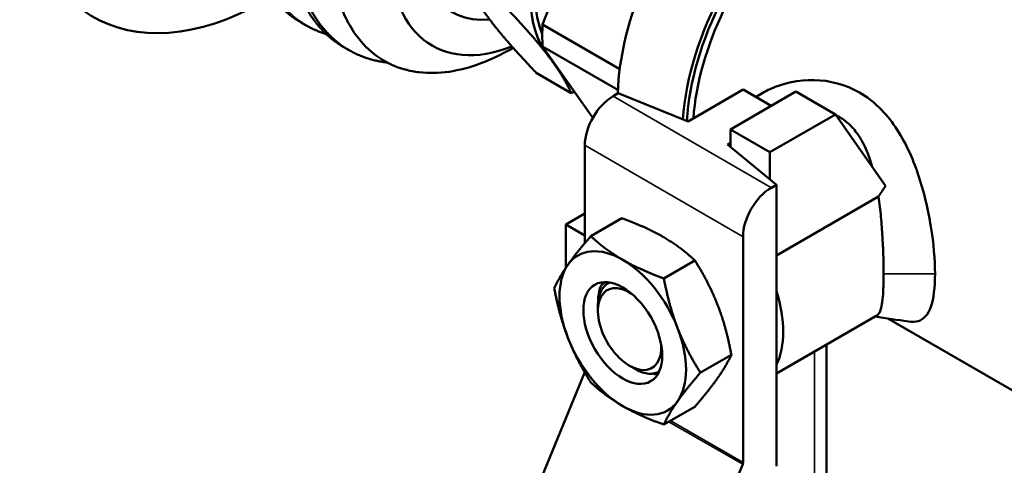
# Model space of a CAD drawing. Header units: inches. Extents: x 0 to 136, y 2 to 86.
# Tile 126 of 160: x 120.56 to 123.27, y 54.4 to 55.62. Entities that reach past the tile are written whole.
import ezdxf

# ---------------------------------------------------------------- set-up
doc = ezdxf.new("R2010")
doc.units = ezdxf.units.IN
doc.header["$LTSCALE"] = 4
doc.header["$MEASUREMENT"] = 0
doc.layers.add('Visible (ANSI)', color=7, linetype='Continuous', lineweight=50)
doc.layers.add('Visible Narrow (ANSI)', color=7, linetype='Continuous', lineweight=35)

msp = doc.modelspace()

# ---------------------------------------------------------------- linework, layer by layer
at = {"layer": 'Visible (ANSI)'}
for p, q in [((122.0007, 55.609), (122.1715, 56.0493)), ((121.351, 55.6067), (121.3363, 55.6152)), ((122.2125, 55.4867), (122.0007, 55.609)), ((121.4689, 55.5387), (121.4541, 55.5472)), ((121.9195, 55.5452), (121.9156, 55.5429)), ((122.1386, 55.3527), (122.0007, 55.5489)), ((122.0007, 55.5489), (122.2076, 55.4295)), ((121.9831, 55.4767), (122.0794, 55.4211)), ((122.4004, 55.3428), (122.5523, 55.4305)), ((122.5167, 55.3212), (122.6969, 55.4252)), ((122.5523, 55.4305), (122.6292, 55.3861)), ((122.6969, 55.4252), (122.8056, 55.3624)), ((122.1944, 55.4122), (122.2086, 55.4204)), ((122.2086, 55.4204), (122.4004, 55.3428)), ((122.8056, 55.3624), (122.6255, 55.2584)), ((122.8056, 55.3624), (122.9435, 55.1662)), ((122.5167, 55.3212), (122.5167, 55.2738)), ((122.6255, 55.2584), (122.5167, 55.3212)), ((122.1167, 55.0089), (122.1167, 55.2775)), ((122.5167, 55.2844), (122.5091, 55.28)), ((122.5091, 55.28), (122.6435, 55.1693)), ((122.6255, 55.2584), (122.6255, 55.1841)), ((122.6293, 55.1611), (122.6435, 55.1693)), ((122.6435, 54.396), (122.6435, 55.1693)), ((122.6435, 54.9749), (122.9237, 55.1367)), ((122.0646, 55.0602), (122.1167, 55.0902)), ((122.1331, 55.0281), (122.2181, 55.0772)), ((122.0646, 55.0602), (122.1167, 55.0301)), ((122.0646, 54.9412), (122.0646, 55.0602)), ((122.5515, 54.4065), (122.5515, 55.0264)), ((122.3339, 54.9122), (122.419, 54.9613)), ((122.1849, 54.9008), (122.1847, 54.9007)), ((122.1524, 54.8231), (122.1524, 54.8354)), ((122.6435, 54.6509), (122.919, 54.81)), ((122.9491, 54.8019), (123.4753, 54.4981)), ((122.7809, 54.7303), (122.7809, 50.7663)), ((122.4344, 54.6533), (122.5194, 54.7024)), ((122.2396, 54.6722), (122.2568, 54.6623)), ((121.8589, 54.0288), (122.1156, 54.6526)), ((122.3339, 54.5105), (122.419, 54.5596)), ((122.2938, 53.7777), (122.5505, 54.4016))]:
    msp.add_line(p, q, dxfattribs=at)
for centre, major_axis, ratio, start_param, end_param in [((121.2447, 56.462), (0.48, 0.8314), 0.57735, 5.503305, 10.19734), ((121.9783, 56.0384), (-0.2812, -0.4871), 0.57735, 2.607228, 6.911808), ((121.9783, 56.0384), (-0.2279, -0.3947), 0.57735, 2.842295, 6.67531), ((122.2768, 55.8661), (0.21, 0.3637), 0.57735, 0.140455, 2.725207), ((122.6419, 55.6553), (0.3075, 0.5326), 0.57735, 0, 2.325702), ((122.8187, 55.5532), (0.3075, 0.5326), 0.57735, 5.971843, 8.548394), ((122.8187, 55.5532), (0.2988, 0.5176), 0.57735, 6.080397, 8.568952), ((122.8274, 55.5482), (0.2927, 0.507), 0.57735, 0, 2.270045), ((122.2768, 55.8661), (-0.2187, -0.3789), 0.57735, 5.002416, 6.049614), ((122.3874, 55.8022), (-0.2741, -0.4747), 0.57735, 5.430632, 5.564942), ((122.2768, 55.8661), (-0.2187, -0.3789), 0.57735, 6.049614, 6.133222), ((122.1944, 55.3224), (0.055, 0.0953), 0.57735, 0.785398, 2.356194), ((122.7673, 55.5829), (0.1763, 0.3054), 0.57735, 4.460023, 4.460029), ((122.7693, 55.5818), (0.1763, 0.3054), 0.57735, 4.459305, 4.459312), ((122.8187, 55.5532), (-0.174, -0.3014), 0.57735, 1.281987, 1.282014), ((122.8562, 55.5315), (-0.1475, -0.2555), 0.57735, 1.216086, 1.216111), ((122.6293, 55.0713), (0.055, 0.0953), 0.57735, 0.785398, 2.356194), ((122.221, 54.7621), (-0.123, 0.213), 0.57735, 5.497787, 6.544985), ((122.221, 54.7621), (-0.123, 0.213), 0.57735, 0.261799, 1.308997), ((122.221, 54.7621), (-0.123, 0.213), 0.57735, 4.45059, 5.497787), ((122.2396, 54.7728), (-0.0616, 0.1067), 0.57735, 5.432416, 10.275547), ((122.2608, 54.7851), (-0.0766, 0.1327), 0.57735, 0.263034, 0.417077), ((122.2441, 54.7751), (-0.0591, 0.1257), 0.515811, 6.280966, 6.283185), ((122.4442, 54.891), (0.1538, -0.2663), 0.57735, 0.373119, 1.197678), ((122.221, 54.7621), (0.123, -0.213), 0.57735, 0.261799, 1.308997), ((122.221, 54.7621), (0.123, -0.213), 0.57735, 4.45059, 5.497787), ((122.1096, 54.6535), (-0.005, -0.00866), 0.57735, 1.79893, 1.97205), ((122.221, 54.7621), (0.123, -0.213), 0.57735, 5.497787, 6.544985), ((122.5445, 54.4024), (-0.005, -0.00866), 0.57735, 1.79893, 2.356194)]:
    msp.add_ellipse(centre, major_axis=major_axis, ratio=ratio, start_param=start_param, end_param=end_param, dxfattribs=at)
msp.add_ellipse((122.221, 54.7621), major_axis=(0.0766, -0.1327), ratio=0.57735, dxfattribs=at)
for points, weights, knots in [([(121.1792, 55.9366), (121.1839, 55.8047), (121.2377, 55.7146), (121.2762, 55.6499), (121.3363, 55.6152)], [0.992085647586, 0.970495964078, 1, 0.978661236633, 0.984049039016], [0.781290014, 0.781290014, 0.781290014, 0.785087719, 0.785087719, 0.787834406, 0.787834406, 0.787834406]), ([(121.1939, 55.9281), (121.1986, 55.7962), (121.2524, 55.706), (121.3083, 55.6124), (121.4061, 55.583)], [0.992085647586, 0.970495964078, 1, 0.969383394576, 0.993786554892], [0.833921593, 0.833921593, 0.833921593, 0.837719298, 0.837719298, 0.841660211, 0.841660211, 0.841660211]), ([(121.2971, 55.8686), (121.3017, 55.7367), (121.3555, 55.6465), (121.3941, 55.5819), (121.4541, 55.5472)], [0.992085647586, 0.970495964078, 1, 0.978661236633, 0.984049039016], [0.833921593, 0.833921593, 0.833921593, 0.837719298, 0.837719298, 0.840465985, 0.840465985, 0.840465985]), ([(121.3118, 55.86), (121.3165, 55.7282), (121.3702, 55.638), (121.4326, 55.5334), (121.5458, 55.5094), (121.5595, 55.5065), (121.5737, 55.5049)], [0.992085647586, 0.970495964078, 1, 0.965925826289, 1, 0.995754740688, 0.992567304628], [0.886553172, 0.886553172, 0.886553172, 0.890350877, 0.890350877, 0.894736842, 0.894736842, 0.895283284, 0.895283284, 0.895283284])]:
    msp.add_rational_spline(points, weights, degree=2, knots=knots, dxfattribs=at)
for points, knots in [([(121.9156, 55.5429), (121.8874, 55.5266), (121.8591, 55.5132), (121.7714, 55.4803), (121.7138, 55.472), (121.6481, 55.4797), (121.6351, 55.4822), (121.5719, 55.4996), (121.5286, 55.5283), (121.4711, 55.6006), (121.4523, 55.6374), (121.4261, 55.7213), (121.4188, 55.7682), (121.4175, 55.8188)], [-2.682895, -2.682895, -2.682895, -2.682895, -2.386895, -2.386895, -1.753931, -1.753931, -1.591725, -1.591725, -0.937559, -0.937559, -0.468105, -0.468105, -0.000001, -0.000001, -0.000001, -0.000001]), ([(122.5873, 55.4102), (122.5993, 55.4185), (122.6123, 55.4259), (122.626, 55.4321), (122.6625, 55.4486), (122.7039, 55.4575), (122.7468, 55.4567), (122.7897, 55.456), (122.8332, 55.4445), (122.872, 55.4222), (122.9108, 55.3999), (122.944, 55.3669), (122.9705, 55.3276), (122.9969, 55.2884), (123.0173, 55.2435), (123.0331, 55.1968), (123.0488, 55.1501), (123.0601, 55.1013), (123.0677, 55.0546), (123.0753, 55.008), (123.0792, 54.9627), (123.0792, 54.9248)], [-0.3984733, -0.3984733, -0.3984733, -0.3984733, -0.375, -0.375, -0.375, -0.3125, -0.3125, -0.3125, -0.25, -0.25, -0.25, -0.1875, -0.1875, -0.1875, -0.125, -0.125, -0.125, -0.0625, -0.0625, -0.0625, 0, 0, 0, 0]), ([(122.9067, 55.2186), (122.9043, 55.2268), (122.9018, 55.2348), (122.893, 55.26), (122.8857, 55.2764), (122.8746, 55.2958), (122.872, 55.3), (122.8621, 55.3149), (122.8541, 55.3248), (122.8367, 55.3417), (122.8276, 55.3488), (122.8142, 55.3569), (122.8105, 55.3589), (122.8067, 55.3608)], [0.0865748, 0.0865748, 0.0865748, 0.0865748, 0.1556779, 0.1556779, 0.3087572, 0.3087572, 0.3523304, 0.3523304, 0.4684821, 0.4684821, 0.5759062, 0.5759062, 0.6152579, 0.6152579, 0.6152579, 0.6152579]), ([(122.9377, 54.9248), (122.9377, 54.9267), (122.9377, 54.9286), (122.9377, 54.9432), (122.9375, 54.9568), (122.9368, 54.9838), (122.9362, 54.9971), (122.9352, 55.0157), (122.9349, 55.0208), (122.9335, 55.0442), (122.9322, 55.0628), (122.9287, 55.0997), (122.9264, 55.1184), (122.9237, 55.1367)], [1.9596019, 1.9596019, 1.9596019, 1.9596019, 1.9777659, 1.9777659, 2.0990956, 2.0990956, 2.2096413, 2.2096413, 2.2512433, 2.2512433, 2.3980834, 2.3980834, 2.5485569, 2.5485569, 2.5485569, 2.5485569]), ([(122.919, 54.81), (122.9227, 54.8121), (122.9257, 54.816), (122.9304, 54.827), (122.9321, 54.8337), (122.9337, 54.844), (122.9339, 54.846), (122.9353, 54.8562), (122.9361, 54.8658), (122.937, 54.8819), (122.9372, 54.8873), (122.9376, 54.9028), (122.9377, 54.9134), (122.9377, 54.9248)], [1.2826001, 1.2826001, 1.2826001, 1.2826001, 1.4559222, 1.4559222, 1.6121691, 1.6121691, 1.6472344, 1.6472344, 1.7840312, 1.7840312, 1.8489459, 1.8489459, 1.9596019, 1.9596019, 1.9596019, 1.9596019]), ([(123.0792, 54.9248), (123.0792, 54.8869), (123.0754, 54.8556), (123.0677, 54.8339), (123.06, 54.8122), (123.0486, 54.7993), (123.0329, 54.7947), (123.0252, 54.7924), (123.0163, 54.7921), (123.0062, 54.7936)], [-1, -1, -1, -1, -0.9375, -0.9375, -0.9375, -0.875, -0.875, -0.875, -0.8442769, -0.8442769, -0.8442769, -0.8442769]), ([(122.1851, 54.9008), (122.1804, 54.8987), (122.1762, 54.8959), (122.1724, 54.8923), (122.1681, 54.8882), (122.1644, 54.8833), (122.1615, 54.8776), (122.1585, 54.872), (122.1562, 54.8655), (122.1547, 54.8584), (122.1532, 54.8513), (122.1524, 54.8437), (122.1524, 54.8355), (122.1524, 54.8355), (122.1524, 54.8355), (122.1524, 54.8354)], [0.0142598, 0.0142598, 0.0142598, 0.0142598, 0.125, 0.125, 0.125, 0.25, 0.25, 0.25, 0.375, 0.375, 0.375, 0.5, 0.5, 0.5, 0.5003362, 0.5003362, 0.5003362, 0.5003362]), ([(122.1597, 54.8885), (122.1599, 54.8888), (122.16, 54.8891), (122.1642, 54.8964), (122.1697, 54.9005), (122.176, 54.9019)], [1.1023548, 1.1023548, 1.1023548, 1.1023548, 1.1070551, 1.1070551, 1.2254741, 1.2254741, 1.2254741, 1.2254741]), ([(122.2568, 54.6623), (122.2687, 54.6554), (122.2813, 54.651), (122.3037, 54.6495), (122.3136, 54.6522), (122.3215, 54.6573)], [1.7270004, 1.7270004, 1.7270004, 1.7270004, 1.8652294, 1.8652294, 1.997534, 1.997534, 1.997534, 1.997534]), ([(122.3169, 54.6485), (122.3144, 54.6486), (122.3119, 54.6488), (122.3074, 54.6496), (122.3054, 54.65), (122.3033, 54.6506)], [0.40706197, 0.40706197, 0.40706197, 0.40706197, 0.43845737, 0.43845737, 0.4632912, 0.4632912, 0.4632912, 0.4632912])]:
    msp.add_open_spline(points, degree=3, knots=knots, dxfattribs=at)
for points, weights in [([(121.7959, 55.7198), (121.8184, 55.6706), (121.8619, 55.6142)], [1.39426173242, 1.50210825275, 1.50210825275]), ([(122.0134, 55.5267), (121.9699, 55.5831), (121.8921, 55.6642)], [1.50210825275, 1.50210825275, 1.39426173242]), ([(121.8619, 55.6142), (121.9053, 55.5578), (121.9831, 55.4767)], [1.50210825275, 1.50210825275, 1.39426173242]), ([(122.0794, 55.4211), (122.0568, 55.4703), (122.0134, 55.5267)], [1.39426173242, 1.50210825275, 1.50210825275]), ([(122.0884, 55.4242), (122.0839, 55.4226), (122.0794, 55.4211)], [1.40150594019, 1.39794679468, 1.39426173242]), ([(122.3311, 55.0265), (122.2845, 55.0534), (122.2181, 55.0772)], [1.85054789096, 1.85054789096, 1.71768453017]), ([(122.0703, 54.9495), (122.0936, 54.9826), (122.1331, 55.0281)], [1.85054789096, 1.85054789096, 1.71768453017]), ([(122.221, 54.9629), (122.1743, 54.9898), (122.1331, 55.0281)], [1.85054789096, 1.85054789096, 1.71768453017]), ([(122.419, 54.9613), (122.3777, 54.9996), (122.3311, 55.0265)], [1.71768453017, 1.85054789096, 1.85054789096]), ([(122.0326, 54.8853), (122.047, 54.9163), (122.0703, 54.9495)], [1.71768453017, 1.85054789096, 1.85054789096]), ([(122.3339, 54.9122), (122.2676, 54.936), (122.221, 54.9629)], [1.71768453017, 1.85054789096, 1.85054789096]), ([(122.4817, 54.8391), (122.4584, 54.8992), (122.419, 54.9613)], [1.85054789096, 1.85054789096, 1.71768453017]), ([(122.3339, 54.9122), (122.3483, 54.8356), (122.3716, 54.7755)], [1.71768453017, 1.85054789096, 1.85054789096]), ([(122.0703, 54.7486), (122.047, 54.8087), (122.0326, 54.8853)], [1.85054789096, 1.85054789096, 1.71768453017]), ([(122.5194, 54.7024), (122.505, 54.779), (122.4817, 54.8391)], [1.71768453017, 1.85054789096, 1.85054789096]), ([(122.3716, 54.7755), (122.3949, 54.7155), (122.4344, 54.6533)], [1.85054789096, 1.85054789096, 1.71768453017]), ([(122.1331, 54.6264), (122.0936, 54.6885), (122.0703, 54.7486)], [1.71768453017, 1.85054789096, 1.85054789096]), ([(122.4817, 54.6382), (122.505, 54.6714), (122.5194, 54.7024)], [1.85054789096, 1.85054789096, 1.71768453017]), ([(122.4344, 54.6533), (122.3949, 54.6078), (122.3716, 54.5747)], [1.71768453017, 1.85054789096, 1.85054789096]), ([(122.221, 54.5612), (122.1743, 54.5881), (122.1331, 54.6264)], [1.85054789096, 1.85054789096, 1.71768453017]), ([(122.419, 54.5596), (122.4584, 54.6051), (122.4817, 54.6382)], [1.71768453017, 1.85054789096, 1.85054789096]), ([(122.3339, 54.5105), (122.2676, 54.5343), (122.221, 54.5612)], [1.71768453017, 1.85054789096, 1.85054789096]), ([(122.3716, 54.5747), (122.3483, 54.5415), (122.3339, 54.5105)], [1.85054789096, 1.85054789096, 1.71768453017])]:
    msp.add_rational_spline(points, weights, degree=2, dxfattribs=at)
for points in [[(122.9237, 55.1367), (122.9302, 55.1467), (122.9368, 55.1565), (122.9435, 55.1662)], [(122.1533, 54.8497), (122.1534, 54.8639), (122.1555, 54.8774), (122.1597, 54.8885)], [(123.0062, 54.7936), (122.9754, 54.7981), (122.9447, 54.8026), (122.9139, 54.8071)]]:
    msp.add_open_spline(points, degree=3, dxfattribs=at)
at = {"layer": 'Visible Narrow (ANSI)'}
for p, q in [((122.1944, 55.4122), (122.6293, 55.1611)), ((122.5515, 55.0264), (122.1167, 55.2775)), ((123.0792, 54.9248), (122.9377, 54.9248)), ((122.7477, 50.7854), (122.7477, 54.7111)), ((122.1178, 54.6513), (122.1156, 54.6526)), ((122.5505, 54.4016), (122.3479, 54.5185)), ((122.3527, 54.5213), (122.5515, 54.4065))]:
    msp.add_line(p, q, dxfattribs=at)

doc.saveas('drawing.dxf')
